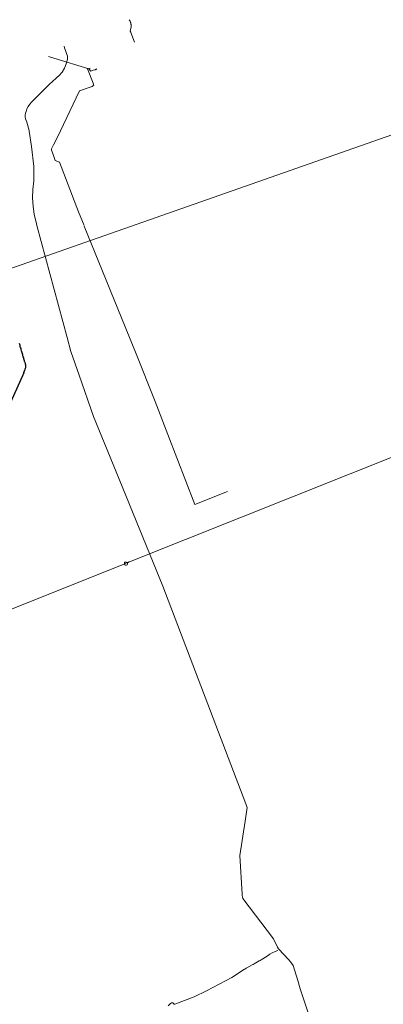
# Model space of a CAD drawing. Header units: inches. Extents: x 158416 to 160804, y 432611 to 437652.
# Tile 192 of 193: x 159585 to 159858, y 436882 to 437622. Entities that reach past the tile are written whole.
import ezdxf

# ---------------------------------------------------------------- set-up
doc = ezdxf.new("R2010")
doc.units = ezdxf.units.IN
doc.header["$MEASUREMENT"] = 0
for name, pattern in [('COPIER_315', [0]), ('DASHDOT', [0]), ('HIDDEN', [0])]:
    doc.linetypes.add(name, pattern=pattern)
for name, color, linetype in [('4.1-RIOOL-BESTAAND', 251, 'Continuous'), ('4.2-K&L-Buisleiding', 30, 'Continuous'), ('4.2-K&L-LAAGSPANNING', 10, 'Continuous'), ('4.2-K&L-MIDDENSPANNING', 10, 'Continuous'), ('4.2-K&L-SIGNAAL KPN', 94, 'Continuous'), ('4.2-K&L-SIGNAAL UPC', 222, 'Continuous')]:
    doc.layers.add(name, color=color, linetype=linetype)

msp = doc.modelspace()

# ---------------------------------------------------------------- linework, layer by layer
at = {"layer": '4.1-RIOOL-BESTAAND', "color": 2, "linetype": 'COPIER_315', "lineweight": 0, "ltscale": 5}
msp.add_polyline3d([(159633, 437466.67, 0), (159672.27, 437370.63, 0), (159686.43, 437335.03, 0), (159696.07, 437310.03, 0), (159716.33, 437257.67, 0), (159740.67, 437267.33, 0)], dxfattribs=at)
at = {"layer": '4.2-K&L-Buisleiding', "color": 20, "linetype": 'HIDDEN', "lineweight": 25, "ltscale": 10}
for points in [[(159587.67, 437356.44, 0), (159587.67, 437356.67, 0), (159588.14, 437357.44, 0), (159588.52, 437358.26, 0), (159588.81, 437359.12, 0), (159589, 437360, 0), (159589.33, 437360.33, 0), (159589.33, 437362.33, 0), (159589, 437362.67, 0), (159589, 437363.67, 0), (159588.73, 437364.04, 0), (159588.53, 437364.44, 0), (159588.39, 437364.88, 0), (159588.33, 437365.33, 0), (159588.02, 437366.08, 0), (159587.8, 437366.86, 0), (159587.67, 437367.67, 0), (159587.35, 437368.42, 0), (159587.13, 437369.2, 0), (159587, 437370, 0), (159586.69, 437370.75, 0), (159586.46, 437371.53, 0), (159586.33, 437372.33, 0), (159586.02, 437373.08, 0), (159585.8, 437373.86, 0), (159585.67, 437374.67, 0), (159585.35, 437375.42, 0), (159585.13, 437376.2, 0), (159585, 437377, 0), (159584.69, 437377.75, 0), (159584.46, 437378.53, 0)], [(159587.67, 437356.33, 0), (159569.67, 437317, 0), (159541.67, 437255, 0), (159531, 437231, 0), (159511.67, 437190, 0), (159505, 437173, 0)]]:
    msp.add_polyline3d(points, dxfattribs=at)
at = {"layer": '4.2-K&L-LAAGSPANNING', "linetype": 'DASHDOT', "lineweight": 0, "ltscale": 2}
for points in [[(159606.33, 437594, 0), (159610.36, 437592.78, 0), (159636.67, 437584.67, 0), (159638, 437583, 0), (159639.97, 437583.77, 0), (159641.3, 437584.12, 0), (159641.59, 437584.19, 0), (159641.87, 437584.28, 0), (159642.14, 437584.39, 0), (159642.41, 437584.52, 0), (159642.67, 437584.67, 0)], [(159633, 437467, 0), (159628.9, 437477.3, 0), (159614.67, 437514.67, 0), (159611.33, 437516, 0), (159609.9, 437520.3, 0), (159608.67, 437523.67, 0), (159608.67, 437524.67, 0), (159610.1, 437527.63, 0), (159612.73, 437532.97, 0), (159629.67, 437568.33, 0), (159637.63, 437571.1, 0), (159638.35, 437571.31, 0), (159639.04, 437571.59, 0), (159639.71, 437571.93, 0), (159640.33, 437572.33, 0), (159639.77, 437574.03, 0), (159635.67, 437584.67, 0), (159637.67, 437585.33, 0)]]:
    msp.add_polyline3d(points, dxfattribs=at)
at = {"layer": '4.2-K&L-MIDDENSPANNING', "linetype": 'Continuous', "lineweight": 0, "ltscale": 1.75}
for points in [[(159832.57, 436781.97, 0), (159795.45, 436893.7, 0), (159793.57, 436899.97, 0), (159790.07, 436911.37, 0), (159788.08, 436914.06, 0), (159786.92, 436915.59, 0), (159779.08, 436923.75, 0), (159778.4, 436925.03, 0), (159775.25, 436931.27, 0), (159752.41, 436961.73, 0), (159752.09, 436962.79, 0), (159751.89, 436963.89, 0), (159751.82, 436965.01, 0), (159750, 436994, 0), (159754.14, 437019.64, 0), (159755.67, 437030, 0), (159755, 437031.27, 0), (159754.57, 437032.63, 0), (159692.23, 437196.3, 0), (159657.23, 437281.97, 0), (159646.27, 437308.3, 0), (159640.23, 437323.63, 0), (159629.23, 437354.63, 0), (159623.12, 437372.36, 0), (159620.23, 437382.97, 0), (159597.55, 437466.97, 0), (159597.22, 437468.3, 0), (159595.48, 437475.68, 0), (159594.85, 437481.32, 0), (159594.33, 437487.77, 0), (159594.5, 437494.25, 0), (159595.33, 437500.67, 0), (159595.33, 437511.33, 0), (159593.52, 437526.32, 0), (159591.86, 437537.98, 0), (159591.79, 437538.36, 0), (159590.07, 437544.7, 0), (159589.43, 437545.92, 0), (159589, 437547.23, 0), (159588.78, 437548.6, 0), (159588.79, 437549.98, 0), (159589.02, 437551.34, 0), (159589.46, 437552.64, 0), (159590.08, 437554.62, 0), (159590.99, 437556.49, 0), (159592.18, 437558.19, 0), (159593.6, 437559.7, 0), (159595.67, 437562, 0), (159607, 437573.33, 0), (159609.33, 437575.33, 0), (159609.83, 437575.85, 0), (159610.39, 437576.3, 0), (159611, 437576.67, 0), (159611.67, 437577.33, 0), (159612.92, 437578.59, 0), (159614.33, 437579.67, 0), (159616.55, 437582.36, 0), (159618.34, 437585.36, 0), (159619.65, 437588.59, 0), (159620.48, 437591.98, 0), (159620.67, 437594.33, 0), (159618.23, 437600.63, 0), (159618, 437601.67, 0)], [(159663.67, 437213, 0), (159663.33, 437213.33, 0), (159663.33, 437214.33, 0), (159665, 437214.33, 0), (159665.33, 437214, 0), (159665.67, 437213.67, 0), (159666.97, 437214.41, 0), (159668.37, 437214.93, 0), (159955.33, 437329.33, 0), (159956, 437329.33, 0), (159956, 437329.67, 0), (159956.33, 437330, 0), (159957.67, 437330, 0), (159958, 437330.33, 0), (159959.3, 437331.08, 0), (159960.7, 437331.6, 0), (160140, 437403.33, 0)], [(159494, 437145.33, 0), (159494.67, 437145.33, 0), (159495, 437145, 0), (159495.09, 437144.98, 0), (159495.18, 437144.97, 0), (159495.27, 437144.98, 0), (159495.35, 437145.01, 0), (159495.43, 437145.05, 0), (159495.51, 437145.1, 0), (159495.57, 437145.16, 0), (159495.62, 437145.23, 0), (159495.66, 437145.31, 0), (159495.68, 437145.4, 0), (159495.69, 437145.49, 0), (159495.69, 437145.58, 0), (159495.67, 437145.67, 0), (159496.52, 437146.18, 0), (159497.42, 437146.61, 0), (159498.37, 437146.93, 0), (159498.63, 437147.07, 0), (159662.36, 437212.55, 0), (159663.33, 437212.67, 0), (159663.67, 437213, 0), (159665.33, 437214, 0)]]:
    msp.add_polyline3d(points, dxfattribs=at)
msp.add_arc((159664.49, 437213.2), 1.27, 204.69375, 21.7027, dxfattribs=at)
at = {"layer": '4.2-K&L-SIGNAAL KPN', "linetype": 'Continuous', "lineweight": 0, "ltscale": 1.75}
msp.add_polyline3d([(159671, 437604.67, 0), (159668.23, 437611.97, 0), (159668.17, 437612.15, 0), (159668.09, 437612.33, 0), (159668, 437612.51, 0), (159667.9, 437612.68, 0), (159667.79, 437612.84, 0), (159667.67, 437613, 0), (159668.33, 437616.33, 0), (159668.35, 437616.66, 0), (159668.36, 437616.99, 0), (159668.36, 437617.32, 0), (159668.34, 437617.65, 0), (159668.31, 437617.98, 0), (159668.27, 437618.3, 0), (159668.22, 437618.63, 0), (159668.15, 437618.95, 0), (159668.07, 437619.27, 0), (159667.98, 437619.59, 0), (159667.87, 437619.9, 0), (159667.76, 437620.21, 0), (159667.63, 437620.51, 0), (159667.49, 437620.81, 0), (159667.34, 437621.1, 0), (159667.17, 437621.39, 0), (159667, 437621.67, 0)], dxfattribs=at)
at = {"layer": '4.2-K&L-SIGNAAL UPC', "linetype": 'Continuous', "lineweight": 0, "ltscale": 1.75}
for points in [[(159569.67, 437417.33, 0), (159569, 437417.33, 0), (159568.33, 437418, 0), (159568.23, 437418.63, 0), (159565.33, 437428.67, 0), (159565.33, 437430, 0), (159565.97, 437430.4, 0), (159566.33, 437430.67, 0), (159893.63, 437545.43, 0), (159904.33, 437549.33, 0), (159904.67, 437549.67, 0), (159904.93, 437549.66, 0), (159905.19, 437549.69, 0), (159905.44, 437549.77, 0), (159905.67, 437549.88, 0), (159905.88, 437550.04, 0), (159906.07, 437550.22, 0), (159906.22, 437550.43, 0), (159906.33, 437550.67, 0)], [(159696.3, 436881.12, 0), (159697.97, 436882.73, 0), (159698.67, 436883.33, 0), (159699.67, 436883.33, 0), (159700.67, 436882.33, 0), (159701.33, 436882.33, 0), (159715.63, 436887.77, 0), (159724.97, 436892.4, 0), (159743.97, 436902.4, 0), (159753.67, 436908.67, 0), (159754.28, 436908.88, 0), (159754.86, 436909.19, 0), (159755.37, 436909.6, 0), (159759.3, 436911.73, 0), (159760.03, 436912.12, 0), (159760.7, 436912.6, 0), (159764.63, 436914.73, 0), (159765.36, 436915.12, 0), (159766.03, 436915.6, 0), (159770.67, 436918.33, 0), (159772.48, 436919.73, 0), (159774.43, 436920.93, 0), (159776.5, 436921.91, 0), (159778.67, 436922.67, 0)]]:
    msp.add_polyline3d(points, dxfattribs=at)

doc.saveas('drawing.dxf')
